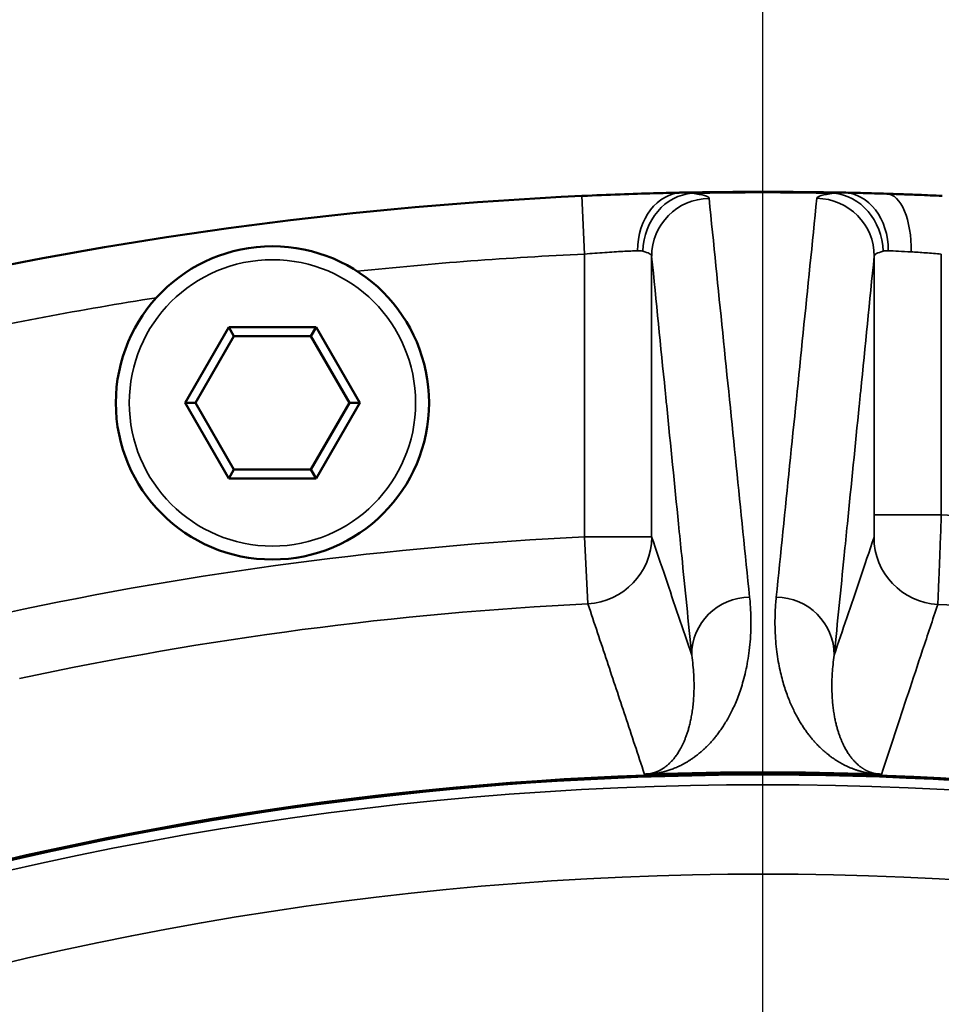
# Model space of a CAD drawing. Header units: millimetres. Extents: x 40 to 2195, y 40 to 1687.
# Tile 114 of 185: x 907 to 928, y 1482 to 1504. Entities that reach past the tile are written whole.
import ezdxf

# ---------------------------------------------------------------- set-up
doc = ezdxf.new("R2010")
doc.units = ezdxf.units.MM
doc.header["$LTSCALE"] = 8
for name, color, linetype, lineweight in [('Dimension (ISO)', 7, 'Continuous', 25), ('Visible (ISO)', 7, 'Continuous', 50), ('Visible Narrow (ISO)', 7, 'Continuous', 35)]:
    doc.layers.add(name, color=color, linetype=linetype, lineweight=lineweight)
doc.styles.add('Note Text (ANSI)', font='tahoma.ttf')
doc.dimstyles.new('Default (ISO)', dxfattribs={"dimscale": 8, "dimtxt": 1, "dimasz": 2.5, "dimexe": 3.175, "dimexo": 0, "dimgap": 0.762, "dimtad": 1, "dimrnd": 1e-08, "dimzin": 0, "dimdsep": 46, "dimtxsty": 'Note Text (ANSI)', "dimcen": 0.09, "dimdle": 10, "dimclrd": 1, "dimclre": 1, "dimclrt": 1, "dimazin": 0, "dimtfac": 3.5052, "dimtmove": 0, "dimatfit": 3, "dimfxl": 1, "dimtolj": 1, "dimtzin": 0, "dimlwd": -1, "dimlwe": -1, "dimarcsym": 0})

# ---------------------------------------------------------------- blocks, each defined once
blk = doc.blocks.new('_DotSmall')
at = {"color": 0, "linetype": 'ByBlock', "const_width": 0.5}
blk.add_lwpolyline([(-0.0625, 0, 1), (0.0625, 0, 1)], format="xyb", close=True, dxfattribs=at)
blk = doc.blocks.new('*D18')
at = {"layer": 'Defpoints', "color": 0, "transparency": 16777216}
for p in [(923.956, 1581.536), (883.956, 1411.827), (923.956, 1411.827)]:
    blk.add_point(p, dxfattribs=at)
at = {"layer": 'Dimension (ISO)', "color": 1, "transparency": 16777216}
for p, q in [((883.956, 1411.827), (883.956, 1606.936)), ((923.956, 1411.827), (923.956, 1606.936)), ((883.956, 1581.536), (732.283, 1581.536)), ((923.956, 1581.536), (883.956, 1581.536)), ((923.956, 1581.536), (943.956, 1581.536))]:
    blk.add_line(p, q, dxfattribs=at)
at = {"layer": 'Dimension (ISO)', "color": 1, "transparency": 16777216, "xscale": 20, "yscale": 20, "zscale": 20}
blk.add_blockref('_DotSmall', (883.956, 1581.536), dxfattribs=at)
at = {"layer": 'Dimension (ISO)', "color": 1, "transparency": 16777216, "xscale": 20, "yscale": 20, "zscale": 20, "rotation": 180}
blk.add_blockref('_DotSmall', (923.956, 1581.536), dxfattribs=at)
at = {"layer": 'Dimension (ISO)', "color": 1, "transparency": 16777216, "insert": (738.379, 1598.098), "char_height": 8, "attachment_point": 1, "style": 'Note Text (ANSI)'}
blk.add_mtext('\\A1;40.00 mm [1.575 in]', dxfattribs=at)
blk = doc.blocks.new('*D19')
at = {"layer": 'Defpoints', "color": 0, "transparency": 16777216}
for p in [(963.956, 1581.536), (923.956, 1411.827), (963.956, 1411.827)]:
    blk.add_point(p, dxfattribs=at)
at = {"layer": 'Dimension (ISO)', "color": 1, "transparency": 16777216}
for p, q in [((923.956, 1411.827), (923.956, 1606.936)), ((963.956, 1411.827), (963.956, 1606.936)), ((923.956, 1581.536), (903.956, 1581.536)), ((923.956, 1581.536), (963.956, 1581.536)), ((963.956, 1581.536), (1115.63, 1581.536))]:
    blk.add_line(p, q, dxfattribs=at)
at = {"layer": 'Dimension (ISO)', "color": 1, "transparency": 16777216, "xscale": 20, "yscale": 20, "zscale": 20}
blk.add_blockref('_DotSmall', (923.956, 1581.536), dxfattribs=at)
at = {"layer": 'Dimension (ISO)', "color": 1, "transparency": 16777216, "xscale": 20, "yscale": 20, "zscale": 20, "rotation": 180}
blk.add_blockref('_DotSmall', (963.956, 1581.536), dxfattribs=at)
at = {"layer": 'Dimension (ISO)', "color": 1, "transparency": 16777216, "insert": (1010.052, 1598.098), "char_height": 8, "attachment_point": 1, "style": 'Note Text (ANSI)'}
blk.add_mtext('\\A1;40.00 mm [1.575 in]', dxfattribs=at)

msp = doc.modelspace()

# ---------------------------------------------------------------- linework, layer by layer
at = {"layer": 'Visible (ISO)'}
for p, q in [((911.041, 1495.109), (912.017, 1496.798)), ((912.017, 1496.798), (913.968, 1496.798)), ((912.132, 1496.598), (912.017, 1496.798)), ((913.852, 1496.598), (913.968, 1496.798)), ((913.968, 1496.798), (914.943, 1495.109)), ((911.272, 1495.109), (912.132, 1496.598)), ((912.132, 1496.598), (913.852, 1496.598)), ((913.852, 1496.598), (914.712, 1495.109)), ((912.017, 1493.419), (911.041, 1495.109)), ((911.272, 1495.109), (911.041, 1495.109)), ((912.132, 1493.619), (911.272, 1495.109)), ((914.712, 1495.109), (913.852, 1493.619)), ((914.943, 1495.109), (913.968, 1493.419)), ((914.712, 1495.109), (914.943, 1495.109)), ((912.132, 1493.619), (912.017, 1493.419)), ((913.852, 1493.619), (912.132, 1493.619)), ((913.852, 1493.619), (913.968, 1493.419)), ((913.968, 1493.419), (912.017, 1493.419)), ((926.465, 1491.827), (926.465, 1491.827)), ((927.154, 1490.827), (927.154, 1490.827))]:
    msp.add_line(p, q, dxfattribs=at)
msp.add_circle((912.992, 1495.109), 3.5, dxfattribs=at)
for radius, start, end in [(88, 88.82664, 91.17336), (88, 92.63572, 102.36428), (75.026, 88.0663, 91.93368), (75, 48.2485, 166.5066), (74.974, 48.44102, 166.5018)]:
    msp.add_arc((923.956, 1411.827), radius, start, end, dxfattribs=at)
msp.add_ellipse((926.682, 1498.484), major_axis=(0.041, 1.299), ratio=0.450165, start_param=6.283104, end_param=6.283196, dxfattribs=at)
for points in [[(919.932, 1499.735), (919.925, 1499.735), (919.917, 1499.735), (919.91, 1499.734)], [(919.932, 1499.735), (920.209, 1499.748), (920.488, 1499.759), (920.752, 1499.769)], [(921.512, 1499.793), (921.708, 1499.799), (921.889, 1499.803), (922.046, 1499.807)], [(922.154, 1499.809), (922.119, 1499.808), (922.083, 1499.807), (922.046, 1499.807)], [(926.723, 1499.784), (926.532, 1499.79), (926.181, 1499.8), (925.889, 1499.806), (925.758, 1499.809)], [(926.726, 1499.784), (926.817, 1499.781), (926.91, 1499.778), (927.005, 1499.775)], [(927.437, 1499.759), (927.609, 1499.752), (927.785, 1499.744), (927.961, 1499.736)]]:
    msp.add_open_spline(points, degree=3, dxfattribs=at)
for points, knots in [([(921.512, 1499.793), (921.283, 1499.787), (921.025, 1499.779), (920.756, 1499.769), (920.752, 1499.769)], [0.3439687, 0.3439687, 0.3439687, 0.3439687, 0.6666667, 0.6715503, 0.6715503, 0.6715503, 0.6715503]), ([(927.437, 1499.759), (927.405, 1499.76), (927.259, 1499.765), (927.115, 1499.771), (927.005, 1499.775)], [0.4264575, 0.4264575, 0.4264575, 0.4264575, 0.5, 0.7682857, 0.7682857, 0.7682857, 0.7682857]), ([(921.425, 1486.811), (921.42, 1486.811), (921.415, 1486.81), (921.409, 1486.81), (921.392, 1486.81), (921.376, 1486.809), (921.361, 1486.809), (921.35, 1486.809), (921.341, 1486.808), (921.331, 1486.808), (921.324, 1486.808), (921.316, 1486.808), (921.31, 1486.808)], [0, 0, 0, 0, 0.111928, 0.111928, 0.111928, 0.5, 0.5, 0.5, 0.773562, 0.773562, 0.773562, 1, 1, 1, 1]), ([(926.603, 1486.808), (926.594, 1486.808), (926.582, 1486.808), (926.57, 1486.808), (926.567, 1486.809), (926.564, 1486.809), (926.56, 1486.809), (926.551, 1486.809), (926.541, 1486.809), (926.531, 1486.809), (926.517, 1486.81), (926.503, 1486.81), (926.488, 1486.811)], [0, 0, 0, 0, 0.333333, 0.333333, 0.333333, 0.420987, 0.420987, 0.420987, 0.666667, 0.666667, 0.666667, 1, 1, 1, 1])]:
    msp.add_open_spline(points, degree=3, knots=knots, dxfattribs=at)
at = {"layer": 'Visible Narrow (ISO)'}
for p, q in [((919.91, 1499.734), (919.969, 1498.436)), ((919.969, 1498.436), (919.969, 1492.118)), ((921.469, 1498.386), (921.469, 1492.118)), ((926.443, 1492.605), (926.443, 1498.386)), ((927.943, 1492.605), (927.943, 1498.436)), ((927.943, 1492.605), (926.443, 1492.605)), ((919.969, 1492.118), (921.469, 1492.118)), ((919.969, 1492.118), (920.044, 1490.62))]:
    msp.add_line(p, q, dxfattribs=at)
msp.add_circle((912.992, 1495.109), 3.2, dxfattribs=at)
for radius, start, end in [(87.981, 88.96887, 91.03113), (86.7, 92.63572, 96.00471), (86.7, 98.99529, 102.36428), (80.876, 77.82566, 87.17434), (80.389, 92.8428, 102.1572), (78.89, 92.8428, 102.1572), (78.877, 77.84022, 87.15978), (74.75, 49.44234, 130.55766), (72.751, 49.54382, 130.45618)]:
    msp.add_arc((923.956, 1411.827), radius, start, end, dxfattribs=at)
for centre, major_axis, ratio, start_param, end_param in [((922.181, 1498.509), (-0.027, 1.3), 0.789779, 6.283184, 7.837805), ((922.396, 1498.499), (0.172, 1.289), 0.864879, 0.173697, 1.685659), ((922.769, 1498.386), (-1.293, -0.13), 0.996202, 4.62639, 6.182791), ((925.144, 1498.386), (1.294, -0.13), 0.996203, 0.100398, 1.656776), ((925.517, 1498.499), (-0.172, 1.288), 0.864872, 4.597578, 6.109722), ((925.732, 1498.509), (0.027, 1.3), 0.789781, 4.728561, 6.283186), ((926.682, 1498.484), (0.041, 1.299), 0.450165, 4.726554, 6.283104), ((919.969, 1492.118), (1.421, 0.481), 0.99963, 4.435754, 5.956725), ((927.939, 1492.105), (-1.421, 0.481), 0.99963, 0.326482, 1.847479), ((923.664, 1489.472), (-1.294, -0.13), 0.996196, 4.616597, 6.182878), ((924.249, 1489.472), (1.294, -0.13), 0.996196, 0.100308, 1.666589)]:
    msp.add_ellipse(centre, major_axis=major_axis, ratio=ratio, start_param=start_param, end_param=end_param, dxfattribs=at)
for points, knots in [([(922.373, 1499.794), (922.341, 1499.8), (922.307, 1499.804), (922.27, 1499.807), (922.234, 1499.809), (922.195, 1499.81), (922.154, 1499.809)], [0, 0, 0, 0, 0.5, 0.5, 0.5, 1, 1, 1, 1]), ([(922.752, 1499.681), (922.75, 1499.702), (922.679, 1499.743), (922.495, 1499.778), (922.373, 1499.794)], [0, 0, 0, 0, 0.5, 0.9999984, 0.9999984, 0.9999984, 0.9999984]), ([(923.659, 1490.767), (923.56, 1491.739), (923.46, 1492.717), (923.36, 1493.701), (923.26, 1494.685), (923.159, 1495.675), (923.058, 1496.672), (922.956, 1497.668), (922.854, 1498.671), (922.752, 1499.681)], [0, 0, 0, 0, 0.3333333, 0.3333333, 0.3333333, 0.6666667, 0.6666667, 0.6666667, 1, 1, 1, 1]), ([(925.161, 1499.681), (925.059, 1498.671), (924.957, 1497.668), (924.855, 1496.672), (924.754, 1495.675), (924.653, 1494.685), (924.553, 1493.701), (924.453, 1492.717), (924.353, 1491.739), (924.254, 1490.767)], [0, 0, 0, 0, 0.333333, 0.333333, 0.333333, 0.666667, 0.666667, 0.666667, 1, 1, 1, 1]), ([(925.758, 1499.809), (925.744, 1499.809), (925.73, 1499.809), (925.717, 1499.809), (925.691, 1499.809), (925.667, 1499.808), (925.643, 1499.807), (925.606, 1499.804), (925.572, 1499.8), (925.54, 1499.794)], [0.0000021, 0.0000021, 0.0000021, 0.0000021, 0.1734269, 0.1734269, 0.1734269, 0.5, 0.5, 0.5, 1, 1, 1, 1]), ([(921.27, 1498.499), (921.253, 1498.504), (921.235, 1498.506), (921.216, 1498.508), (921.203, 1498.509), (921.19, 1498.51), (921.176, 1498.51), (921.169, 1498.51), (921.162, 1498.509), (921.154, 1498.509)], [0.0011973, 0.0011973, 0.0011973, 0.0011973, 0.5, 0.5, 0.5, 0.8260905, 0.8260905, 0.8260905, 0.9999994, 0.9999994, 0.9999994, 0.9999994]), ([(926.759, 1498.509), (926.737, 1498.51), (926.717, 1498.51), (926.697, 1498.508), (926.678, 1498.506), (926.66, 1498.504), (926.643, 1498.499)], [0, 0, 0, 0, 0.5, 0.5, 0.5, 0.9989295, 0.9989295, 0.9989295, 0.9989295]), ([(927.268, 1498.484), (927.168, 1498.49), (927.075, 1498.495), (926.989, 1498.499), (926.904, 1498.503), (926.826, 1498.507), (926.759, 1498.509)], [0, 0, 0, 0, 0.5, 0.5, 0.5, 0.9999955, 0.9999955, 0.9999955, 0.9999955]), ([(921.469, 1498.386), (921.468, 1498.407), (921.433, 1498.448), (921.333, 1498.483), (921.27, 1498.499)], [0.0000003, 0.0000003, 0.0000003, 0.0000003, 0.5, 1, 1, 1, 1]), ([(922.364, 1489.472), (922.29, 1490.21), (922.215, 1490.951), (922.141, 1491.696), (922.117, 1491.932), (922.093, 1492.169), (922.069, 1492.406), (921.982, 1493.281), (921.893, 1494.161), (921.805, 1495.046), (921.793, 1495.156), (921.782, 1495.266), (921.771, 1495.377), (921.671, 1496.373), (921.571, 1497.376), (921.469, 1498.386)], [0, 0, 0, 0, 0.253119, 0.253119, 0.253119, 0.333333, 0.333333, 0.333333, 0.629822, 0.629822, 0.629822, 0.666667, 0.666667, 0.666667, 1, 1, 1, 1]), ([(926.443, 1498.386), (926.342, 1497.376), (926.242, 1496.373), (926.142, 1495.377), (926.13, 1495.266), (926.119, 1495.156), (926.108, 1495.046), (926.02, 1494.161), (925.931, 1493.281), (925.844, 1492.406), (925.82, 1492.169), (925.796, 1491.932), (925.772, 1491.696), (925.698, 1490.951), (925.623, 1490.21), (925.549, 1489.472)], [0, 0, 0, 0, 0.333333, 0.333333, 0.333333, 0.370178, 0.370178, 0.370178, 0.666667, 0.666667, 0.666667, 0.746881, 0.746881, 0.746881, 1, 1, 1, 1]), ([(926.643, 1498.499), (926.579, 1498.483), (926.48, 1498.447), (926.445, 1498.407), (926.443, 1498.386)], [0.0000067, 0.0000067, 0.0000067, 0.0000067, 0.5, 1, 1, 1, 1]), ([(927.943, 1498.436), (927.826, 1498.446), (927.592, 1498.464), (927.372, 1498.478), (927.268, 1498.484)], [0, 0, 0, 0, 0.5, 0.9999992, 0.9999992, 0.9999992, 0.9999992]), ([(926.439, 1492.105), (926.439, 1492.105), (926.44, 1492.107), (926.44, 1492.109), (926.44, 1492.113), (926.44, 1492.121), (926.441, 1492.132), (926.441, 1492.14), (926.441, 1492.148), (926.441, 1492.158), (926.441, 1492.171), (926.442, 1492.187), (926.442, 1492.205), (926.442, 1492.221), (926.442, 1492.238), (926.442, 1492.258), (926.442, 1492.276), (926.443, 1492.295), (926.443, 1492.315), (926.443, 1492.341), (926.443, 1492.369), (926.443, 1492.397), (926.443, 1492.416), (926.443, 1492.434), (926.443, 1492.453), (926.443, 1492.488), (926.443, 1492.524), (926.443, 1492.561), (926.443, 1492.575), (926.443, 1492.59), (926.443, 1492.605)], [0.0000001, 0.0000001, 0.0000001, 0.0000001, 0.0628531, 0.0628531, 0.0628531, 0.2, 0.2, 0.2, 0.2839063, 0.2839063, 0.2839063, 0.4, 0.4, 0.4, 0.5030358, 0.5030358, 0.5030358, 0.6, 0.6, 0.6, 0.7220726, 0.7220726, 0.7220726, 0.8, 0.8, 0.8, 0.9431021, 0.9431021, 0.9431021, 1, 1, 1, 1]), ([(927.865, 1490.607), (927.866, 1490.613), (927.869, 1490.687), (927.881, 1490.981), (927.899, 1491.429), (927.92, 1491.988), (927.936, 1492.399), (927.943, 1492.605)], [0, 0, 0, 0, 0.2, 0.4, 0.6, 0.8, 1, 1, 1, 1]), ([(921.469, 1492.118), (921.574, 1491.81), (921.676, 1491.506), (921.776, 1491.212), (921.875, 1490.917), (921.972, 1490.631), (922.07, 1490.343), (922.167, 1490.054), (922.266, 1489.762), (922.364, 1489.472)], [0, 0, 0, 0, 0.333333, 0.333333, 0.333333, 0.666667, 0.666667, 0.666667, 1, 1, 1, 1]), ([(925.549, 1489.472), (925.641, 1489.745), (925.736, 1490.024), (925.832, 1490.309), (925.928, 1490.594), (926.026, 1490.884), (926.127, 1491.183), (926.228, 1491.482), (926.333, 1491.79), (926.439, 1492.105)], [0, 0, 0, 0, 0.333333, 0.333333, 0.333333, 0.666667, 0.666667, 0.666667, 1, 1, 1, 1]), ([(920.044, 1490.62), (920.189, 1490.183), (920.333, 1489.75), (920.472, 1489.334), (920.61, 1488.918), (920.743, 1488.519), (920.881, 1488.101), (921.019, 1487.684), (921.163, 1487.249), (921.31, 1486.808)], [0, 0, 0, 0, 0.333333, 0.333333, 0.333333, 0.666667, 0.666667, 0.666667, 1, 1, 1, 1]), ([(921.425, 1486.811), (921.447, 1486.813), (921.467, 1486.815), (921.486, 1486.817), (921.505, 1486.82), (921.522, 1486.822), (921.54, 1486.825), (921.557, 1486.828), (921.573, 1486.83), (921.589, 1486.833), (921.606, 1486.836), (921.622, 1486.839), (921.638, 1486.843), (921.654, 1486.846), (921.67, 1486.849), (921.686, 1486.853), (921.702, 1486.857), (921.719, 1486.861), (921.735, 1486.865), (921.751, 1486.869), (921.767, 1486.874), (921.783, 1486.878), (921.798, 1486.883), (921.814, 1486.887), (921.83, 1486.892), (921.846, 1486.897), (921.862, 1486.903), (921.878, 1486.908), (921.893, 1486.913), (921.909, 1486.919), (921.925, 1486.925), (921.941, 1486.931), (921.957, 1486.937), (921.973, 1486.943), (921.989, 1486.95), (922.005, 1486.956), (922.021, 1486.963), (922.037, 1486.97), (922.054, 1486.978), (922.07, 1486.985), (922.087, 1486.993), (922.104, 1487.001), (922.121, 1487.009), (922.138, 1487.018), (922.155, 1487.027), (922.173, 1487.036), (922.19, 1487.046), (922.208, 1487.055), (922.226, 1487.066), (922.245, 1487.076), (922.263, 1487.087), (922.282, 1487.099), (922.301, 1487.11), (922.32, 1487.122), (922.339, 1487.135), (922.358, 1487.147), (922.377, 1487.16), (922.396, 1487.174), (922.415, 1487.187), (922.433, 1487.2), (922.451, 1487.214), (922.47, 1487.227), (922.488, 1487.241), (922.506, 1487.256), (922.524, 1487.27), (922.542, 1487.285), (922.56, 1487.3), (922.578, 1487.315), (922.596, 1487.331), (922.614, 1487.347), (922.632, 1487.364), (922.651, 1487.381), (922.669, 1487.399), (922.688, 1487.416), (922.706, 1487.435), (922.725, 1487.454), (922.744, 1487.474), (922.764, 1487.494), (922.783, 1487.515), (922.803, 1487.536), (922.822, 1487.558), (922.842, 1487.582), (922.862, 1487.605), (922.883, 1487.629), (922.903, 1487.655), (922.924, 1487.681), (922.944, 1487.707), (922.965, 1487.735), (922.986, 1487.764), (923.007, 1487.793), (923.028, 1487.823), (923.049, 1487.854), (923.07, 1487.886), (923.091, 1487.919), (923.112, 1487.953), (923.133, 1487.988), (923.154, 1488.024), (923.175, 1488.06), (923.196, 1488.098), (923.217, 1488.137), (923.238, 1488.176), (923.258, 1488.217), (923.279, 1488.26), (923.299, 1488.303), (923.32, 1488.348), (923.34, 1488.395), (923.36, 1488.442), (923.381, 1488.492), (923.401, 1488.545), (923.421, 1488.598), (923.441, 1488.654), (923.46, 1488.713), (923.479, 1488.772), (923.498, 1488.834), (923.517, 1488.9), (923.535, 1488.966), (923.553, 1489.036), (923.569, 1489.109), (923.586, 1489.182), (923.601, 1489.258), (923.614, 1489.336), (923.628, 1489.414), (923.64, 1489.495), (923.65, 1489.578), (923.66, 1489.662), (923.669, 1489.749), (923.675, 1489.839), (923.681, 1489.93), (923.685, 1490.024), (923.687, 1490.122), (923.688, 1490.22), (923.687, 1490.322), (923.683, 1490.43), (923.678, 1490.537), (923.671, 1490.65), (923.659, 1490.767)], [0.0000009, 0.0000009, 0.0000009, 0.0000009, 0.0222222, 0.0222222, 0.0222222, 0.0444444, 0.0444444, 0.0444444, 0.0666667, 0.0666667, 0.0666667, 0.0888889, 0.0888889, 0.0888889, 0.1111111, 0.1111111, 0.1111111, 0.1333333, 0.1333333, 0.1333333, 0.1555556, 0.1555556, 0.1555556, 0.1777778, 0.1777778, 0.1777778, 0.2, 0.2, 0.2, 0.2222222, 0.2222222, 0.2222222, 0.2444444, 0.2444444, 0.2444444, 0.2666667, 0.2666667, 0.2666667, 0.2888889, 0.2888889, 0.2888889, 0.3111111, 0.3111111, 0.3111111, 0.3333333, 0.3333333, 0.3333333, 0.3555556, 0.3555556, 0.3555556, 0.3777778, 0.3777778, 0.3777778, 0.4, 0.4, 0.4, 0.4222222, 0.4222222, 0.4222222, 0.4444444, 0.4444444, 0.4444444, 0.4666667, 0.4666667, 0.4666667, 0.4888889, 0.4888889, 0.4888889, 0.5111111, 0.5111111, 0.5111111, 0.5333333, 0.5333333, 0.5333333, 0.5555556, 0.5555556, 0.5555556, 0.5777778, 0.5777778, 0.5777778, 0.6, 0.6, 0.6, 0.6222222, 0.6222222, 0.6222222, 0.6444444, 0.6444444, 0.6444444, 0.6666667, 0.6666667, 0.6666667, 0.6888889, 0.6888889, 0.6888889, 0.7111111, 0.7111111, 0.7111111, 0.7333333, 0.7333333, 0.7333333, 0.7555556, 0.7555556, 0.7555556, 0.7777778, 0.7777778, 0.7777778, 0.8, 0.8, 0.8, 0.8222222, 0.8222222, 0.8222222, 0.8444444, 0.8444444, 0.8444444, 0.8666667, 0.8666667, 0.8666667, 0.8888889, 0.8888889, 0.8888889, 0.9111111, 0.9111111, 0.9111111, 0.9333333, 0.9333333, 0.9333333, 0.9555556, 0.9555556, 0.9555556, 0.9777778, 0.9777778, 0.9777778, 1, 1, 1, 1]), ([(924.254, 1490.767), (924.243, 1490.658), (924.228, 1490.448), (924.223, 1490.163), (924.232, 1489.901), (924.252, 1489.661), (924.281, 1489.436), (924.317, 1489.227), (924.36, 1489.035), (924.406, 1488.86), (924.456, 1488.701), (924.507, 1488.555), (924.561, 1488.421), (924.616, 1488.297), (924.671, 1488.184), (924.726, 1488.08), (924.782, 1487.984), (924.837, 1487.895), (924.892, 1487.812), (924.947, 1487.735), (925.003, 1487.663), (925.058, 1487.596), (925.112, 1487.533), (925.166, 1487.476), (925.217, 1487.424), (925.267, 1487.376), (925.315, 1487.333), (925.361, 1487.293), (925.405, 1487.257), (925.447, 1487.224), (925.487, 1487.194), (925.527, 1487.166), (925.565, 1487.141), (925.603, 1487.116), (925.64, 1487.093), (925.676, 1487.072), (925.711, 1487.052), (925.746, 1487.033), (925.78, 1487.015), (925.814, 1486.999), (925.846, 1486.984), (925.878, 1486.969), (925.91, 1486.956), (925.94, 1486.943), (925.97, 1486.931), (926, 1486.921), (926.028, 1486.91), (926.056, 1486.901), (926.084, 1486.892), (926.111, 1486.884), (926.138, 1486.876), (926.164, 1486.869), (926.19, 1486.862), (926.217, 1486.855), (926.243, 1486.849), (926.271, 1486.843), (926.299, 1486.838), (926.33, 1486.832), (926.363, 1486.826), (926.399, 1486.821), (926.439, 1486.816), (926.471, 1486.812), (926.488, 1486.811)], [0, 0, 0, 0, 0.0166667, 0.0333333, 0.05, 0.0666667, 0.0833333, 0.1, 0.1166667, 0.1333333, 0.15, 0.1666667, 0.1833333, 0.2, 0.2166667, 0.2333333, 0.25, 0.2666667, 0.2833333, 0.3, 0.3166667, 0.3333333, 0.35, 0.3666667, 0.3833333, 0.4, 0.4166667, 0.4333333, 0.45, 0.4666667, 0.4833333, 0.5, 0.5166667, 0.5333333, 0.55, 0.5666667, 0.5833333, 0.6, 0.6166667, 0.6333333, 0.65, 0.6666667, 0.6833333, 0.7, 0.7166667, 0.7333333, 0.75, 0.7666667, 0.7833333, 0.8, 0.8166667, 0.8333333, 0.85, 0.8666667, 0.8833333, 0.9, 0.9166667, 0.9333333, 0.95, 0.9666667, 0.9833333, 1, 1, 1, 1]), ([(926.603, 1486.808), (926.702, 1487.107), (926.802, 1487.409), (926.902, 1487.711), (927.003, 1488.013), (927.103, 1488.316), (927.207, 1488.627), (927.31, 1488.939), (927.416, 1489.259), (927.526, 1489.589), (927.636, 1489.918), (927.749, 1490.258), (927.865, 1490.607)], [0, 0, 0, 0, 0.25, 0.25, 0.25, 0.5, 0.5, 0.5, 0.75, 0.75, 0.75, 1, 1, 1, 1])]:
    msp.add_open_spline(points, degree=3, knots=knots, dxfattribs=at)
for points in [[(925.54, 1499.794), (925.417, 1499.778), (925.233, 1499.743), (925.163, 1499.702), (925.161, 1499.681)], [(921.154, 1498.509), (921.062, 1498.506), (920.84, 1498.496), (920.428, 1498.472), (920.123, 1498.449), (919.969, 1498.436)], [(921.31, 1486.808), (921.322, 1486.808), (921.347, 1486.81), (921.382, 1486.813), (921.412, 1486.818), (921.439, 1486.823), (921.464, 1486.828), (921.489, 1486.835), (921.514, 1486.842), (921.538, 1486.85), (921.563, 1486.858), (921.587, 1486.868), (921.611, 1486.878), (921.635, 1486.89), (921.659, 1486.902), (921.684, 1486.916), (921.709, 1486.931), (921.734, 1486.947), (921.76, 1486.965), (921.787, 1486.985), (921.815, 1487.007), (921.843, 1487.032), (921.871, 1487.058), (921.898, 1487.085), (921.925, 1487.113), (921.951, 1487.142), (921.977, 1487.174), (922.003, 1487.209), (922.03, 1487.246), (922.058, 1487.287), (922.086, 1487.332), (922.114, 1487.382), (922.143, 1487.436), (922.172, 1487.495), (922.2, 1487.56), (922.229, 1487.63), (922.256, 1487.706), (922.283, 1487.789), (922.308, 1487.879), (922.333, 1487.98), (922.356, 1488.093), (922.377, 1488.219), (922.395, 1488.36), (922.408, 1488.512), (922.416, 1488.674), (922.417, 1488.848), (922.41, 1489.037), (922.394, 1489.243), (922.375, 1489.393), (922.364, 1489.472)], [(925.549, 1489.472), (925.538, 1489.398), (925.521, 1489.258), (925.505, 1489.066), (925.497, 1488.89), (925.496, 1488.727), (925.501, 1488.576), (925.511, 1488.436), (925.524, 1488.306), (925.54, 1488.189), (925.559, 1488.082), (925.579, 1487.983), (925.601, 1487.893), (925.624, 1487.81), (925.648, 1487.733), (925.672, 1487.663), (925.697, 1487.599), (925.722, 1487.539), (925.747, 1487.483), (925.772, 1487.431), (925.798, 1487.383), (925.824, 1487.338), (925.85, 1487.296), (925.875, 1487.257), (925.9, 1487.222), (925.924, 1487.19), (925.947, 1487.161), (925.97, 1487.134), (925.991, 1487.11), (926.012, 1487.088), (926.032, 1487.068), (926.051, 1487.049), (926.07, 1487.032), (926.089, 1487.015), (926.107, 1487), (926.125, 1486.986), (926.143, 1486.972), (926.161, 1486.96), (926.178, 1486.948), (926.195, 1486.937), (926.211, 1486.927), (926.227, 1486.917), (926.243, 1486.908), (926.259, 1486.9), (926.274, 1486.892), (926.289, 1486.884), (926.304, 1486.878), (926.318, 1486.871), (926.332, 1486.866), (926.346, 1486.86), (926.36, 1486.855), (926.373, 1486.85), (926.387, 1486.846), (926.4, 1486.841), (926.414, 1486.837), (926.428, 1486.834), (926.443, 1486.83), (926.459, 1486.826), (926.476, 1486.823), (926.494, 1486.819), (926.515, 1486.816), (926.539, 1486.813), (926.569, 1486.81), (926.591, 1486.808), (926.603, 1486.808)]]:
    msp.add_open_spline(points, degree=3, dxfattribs=at)

# ---------------------------------------------------------------- dimensions: what is measured, and where the dimension line sits
at = {"layer": 'Dimension (ISO)', "color": 1, "true_color": 0xff0000}
for base, p1, p2, picture, middle in [((923.956, 1581.536), (883.956, 1411.827), (923.956, 1411.827), '*D18', (788.12, 1581.536)), ((963.956, 1581.536), (923.956, 1411.827), (963.956, 1411.827), '*D19', (1059.793, 1581.536))]:
    dim = msp.add_linear_dim(base=base, p1=p1, p2=p2, angle=180, text='<> mm [1.575 in]', dimstyle='Default (ISO)', override={"dimgap": 0.762, "dimdec": 2, "dimpost": '', "dimblk1": 'DotSmall', "dimblk2": 'DotSmall', "dimsah": 1, "dimdle": 0, "dimtol": 0, "dimlim": 0, "dimtp": 0, "dimtm": 0, "dimtdec": 2, "dimtofl": 1, "dimatfit": 1}, dxfattribs=at)
    dim.commit()
    dim.dimension.update_dxf_attribs({"geometry": picture, "text_midpoint": middle, "dimtype": 160})

doc.saveas('drawing.dxf')
